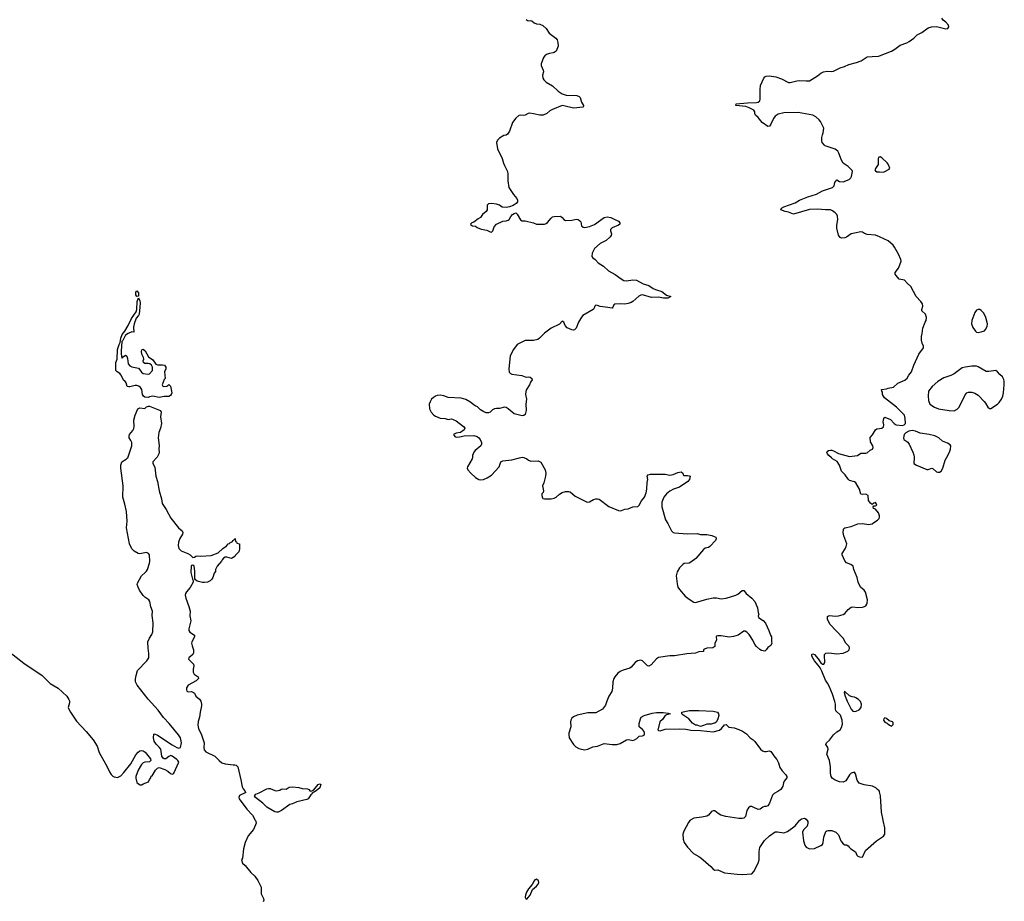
# Model space of a CAD drawing. Header units: inches. Extents: x 2005975 to 2217453, y 644152 to 846769.
# Tile 88 of 162: x 2119292 to 2131556, y 744475 to 755459. Entities that reach past the tile are written whole.
import ezdxf

# ---------------------------------------------------------------- set-up
doc = ezdxf.new("R2010")
doc.units = ezdxf.units.IN
doc.header["$MEASUREMENT"] = 0
for name, color, linetype in [('C1714', 7, 'Continuous'), ('C1724', 7, 'Continuous'), ('C1725', 7, 'Continuous'), ('C1734', 7, 'Continuous'), ('C1735', 7, 'Continuous')]:
    doc.layers.add(name, color=color, linetype=linetype)

msp = doc.modelspace()

# ---------------------------------------------------------------- linework, layer by layer
at = {"layer": 'C1714', "color": 6, "elevation": 200}
msp.add_lwpolyline([(2119154, 747590), (2119342, 747442), (2119570, 747290), (2119670, 747189), (2119772, 747132), (2119878, 747030), (2119905, 746990), (2119910, 746971), (2119912, 746950), (2119897, 746890), (2119903, 746870), (2119923, 746830), (2119990, 746730), (2120000, 746719)], dxfattribs=at)
at = {"layer": 'C1724', "color": 6}
for points, elevation in [([(2120000, 746719), (2120120, 746590), (2120208, 746488), (2120257, 746410), (2120282, 746330), (2120301, 746290), (2120379, 746159), (2120410, 746088), (2120430, 746055), (2120450, 746036), (2120470, 746025), (2120510, 746018), (2120550, 746039), (2120590, 746078), (2120674, 746190), (2120740, 746300), (2120767, 746333), (2120790, 746348), (2120810, 746353), (2120830, 746348), (2120853, 746333), (2120919, 746250), (2120926, 746230), (2120908, 746212), (2120850, 746207), (2120830, 746200), (2120810, 746178), (2120769, 746110), (2120737, 746030), (2120738, 746010), (2120750, 745956), (2120770, 745937), (2120792, 745928), (2120812, 745928), (2120830, 745939), (2120897, 745963), (2120910, 745994), (2120927, 746013), (2120930, 746034), (2120942, 746038), (2120982, 746110), (2121010, 746136), (2121030, 746141), (2121098, 746118), (2121136, 746096), (2121170, 746066), (2121190, 746058), (2121198, 746062), (2121210, 746071), (2121272, 746210), (2121262, 746230), (2121250, 746240), (2121190, 746285), (2121174, 746290), (2121150, 746281), (2121110, 746252), (2121090, 746249), (2121077, 746257), (2121064, 746284), (2121049, 746370), (2121030, 746397), (2120991, 746431), (2120967, 746470), (2120960, 746510), (2120963, 746557), (2120970, 746563), (2121010, 746545), (2121190, 746426), (2121250, 746392), (2121275, 746385), (2121293, 746390), (2121309, 746450), (2121294, 746510), (2121271, 746550), (2121155, 746690), (2121085, 746765), (2121018, 746858), (2120890, 746994), (2120753, 747170), (2120735, 747210), (2120734, 747246), (2120741, 747290), (2120761, 747350), (2120875, 747470), (2120899, 747510), (2120901, 747561), (2120890, 747630), (2120889, 747709), (2120910, 747755), (2120939, 747801), (2120949, 747831), (2120956, 747944), (2120942, 748038), (2120945, 748090), (2120924, 748144), (2120913, 748210), (2120902, 748230), (2120850, 748263), (2120830, 748286), (2120786, 748350), (2120766, 748390), (2120757, 748423), (2120760, 748440), (2120807, 748530), (2120854, 748570), (2120872, 748590), (2120882, 748610), (2120909, 748690), (2120912, 748710), (2120907, 748790), (2120895, 748810), (2120870, 748820), (2120790, 748805), (2120769, 748810), (2120717, 748837), (2120690, 748865), (2120658, 748930), (2120623, 749130), (2120632, 749212), (2120620, 749330), (2120603, 749423), (2120577, 749510), (2120580, 749650), (2120553, 749870), (2120553, 749910), (2120562, 749950), (2120618, 749982), (2120635, 750000)], 200), ([(2120994, 750000), (2120950, 749950), (2120952, 749930), (2120976, 749884), (2120986, 749770), (2121010, 749705), (2121030, 749590), (2121059, 749490), (2121067, 749430), (2121117, 749357), (2121175, 749250), (2121270, 749128), (2121315, 749090), (2121325, 749070), (2121319, 749050), (2121286, 748994), (2121271, 748950), (2121265, 748910), (2121273, 748870), (2121303, 748843), (2121386, 748810), (2121417, 748790), (2121450, 748759), (2121470, 748764), (2121486, 748774), (2121510, 748778), (2121550, 748775), (2121676, 748784), (2121764, 748816), (2121821, 748870), (2121850, 748893), (2121863, 748897), (2121890, 748931), (2121906, 748934), (2121910, 748942), (2121942, 748958), (2121946, 748970), (2121962, 748978), (2121970, 748994), (2121974, 748990), (2121978, 748958), (2121993, 748953), (2121998, 748938), (2122031, 748931), (2122030, 748866), (2122021, 748830), (2122010, 748815), (2121976, 748784), (2121970, 748770), (2121930, 748745), (2121870, 748762), (2121850, 748762), (2121832, 748750), (2121812, 748730), (2121805, 748715), (2121751, 748649), (2121731, 748610), (2121730, 748586), (2121716, 748564), (2121698, 748510), (2121685, 748490), (2121665, 748470), (2121630, 748450), (2121594, 748446), (2121569, 748449), (2121504, 748464), (2121480, 748480), (2121474, 748494), (2121473, 748590), (2121466, 748650), (2121450, 748665), (2121430, 748657), (2121426, 748650), (2121425, 748570), (2121445, 748490), (2121454, 748474), (2121453, 748453), (2121417, 748383), (2121369, 748330), (2121357, 748310), (2121352, 748290), (2121360, 748250), (2121400, 748150), (2121416, 748090), (2121410, 748030), (2121423, 747970), (2121399, 747870), (2121400, 747850), (2121413, 747830), (2121468, 747790), (2121469, 747770), (2121437, 747710), (2121433, 747690), (2121438, 747658), (2121455, 747610), (2121458, 747570), (2121450, 747550), (2121399, 747510), (2121396, 747490), (2121456, 747430), (2121462, 747410), (2121454, 747366), (2121454, 747330), (2121465, 747305), (2121515, 747270), (2121520, 747250), (2121490, 747221), (2121390, 747167), (2121370, 747134), (2121369, 747109), (2121375, 747095), (2121390, 747085), (2121430, 747088), (2121458, 747078), (2121468, 747068), (2121485, 747030), (2121532, 746992), (2121548, 746968), (2121558, 746930), (2121556, 746910), (2121539, 746830), (2121532, 746770), (2121514, 746714), (2121512, 746668), (2121518, 746630), (2121557, 746550), (2121588, 746450), (2121585, 746390), (2121590, 746362), (2121610, 746338), (2121724, 746284), (2121775, 746230), (2121810, 746202), (2121850, 746189), (2121950, 746175), (2121970, 746177), (2121990, 746170), (2122007, 746150), (2122047, 745990), (2122063, 745903), (2122076, 745876), (2122098, 745850), (2122100, 745840), (2122110, 745830), (2122030, 745794), (2122020, 745770), (2122026, 745750), (2122123, 745623), (2122190, 745550), (2122225, 745487), (2122229, 745480), (2122234, 745470), (2122236, 745450), (2122230, 745430), (2122202, 745370), (2122139, 745290), (2122101, 745210), (2122078, 745130), (2122068, 745012), (2122056, 744990), (2122068, 744950), (2122100, 744920), (2122170, 744833), (2122220, 744790), (2122256, 744736), (2122300, 744650), (2122299, 744570), (2122328, 744510), (2122333, 744490), (2122326, 744470)], 200), ([(2124930, 750000), (2124929, 749990), (2124870, 749890), (2124867, 749870), (2124874, 749850), (2124910, 749810), (2124970, 749756), (2125010, 749730), (2125030, 749726), (2125070, 749730), (2125116, 749750), (2125170, 749786), (2125266, 749890), (2125284, 749950), (2125310, 749965), (2125423, 749977), (2125518, 750000)], 300), ([(2125581, 750000), (2125608, 749988), (2125630, 749970), (2125658, 749958), (2125750, 749961), (2125785, 749945), (2125838, 749850), (2125845, 749810), (2125842, 749770), (2125822, 749690), (2125805, 749650), (2125817, 749590), (2125811, 749570), (2125797, 749550), (2125794, 749530), (2125803, 749503), (2125810, 749495), (2125828, 749488), (2125910, 749488), (2125950, 749499), (2125976, 749510), (2126014, 749546), (2126050, 749568), (2126090, 749580), (2126130, 749580), (2126150, 749576), (2126210, 749522), (2126350, 749454), (2126370, 749450), (2126390, 749453), (2126440, 749480), (2126470, 749489), (2126490, 749490), (2126510, 749485), (2126630, 749395), (2126750, 749343), (2126770, 749341), (2126790, 749344), (2126830, 749360), (2126873, 749367), (2126930, 749388), (2126990, 749392), (2127010, 749410), (2127037, 749463), (2127074, 749510), (2127097, 749563), (2127105, 749610), (2127108, 749692), (2127117, 749730), (2127109, 749770), (2127119, 749790), (2127150, 749797), (2127330, 749796), (2127390, 749784), (2127430, 749793), (2127490, 749818), (2127530, 749826), (2127554, 749810), (2127556, 749790), (2127570, 749782), (2127610, 749782), (2127630, 749778), (2127643, 749770), (2127636, 749730), (2127615, 749705), (2127510, 749634), (2127434, 749610), (2127390, 749586), (2127347, 749550), (2127317, 749510), (2127292, 749450), (2127290, 749390), (2127335, 749230), (2127364, 749184), (2127409, 749089), (2127430, 749070), (2127450, 749065), (2127610, 749055), (2127730, 749059), (2127770, 749047), (2127850, 749046), (2127912, 749032), (2127941, 749021), (2127961, 749010), (2127968, 748990), (2127958, 748970), (2127890, 748894), (2127870, 748883), (2127830, 748873), (2127810, 748860), (2127712, 748748), (2127650, 748699), (2127631, 748690), (2127570, 748683), (2127550, 748673), (2127510, 748631), (2127480, 748580), (2127471, 748531), (2127480, 748430), (2127490, 748390), (2127510, 748360), (2127579, 748279), (2127630, 748239), (2127690, 748201), (2127710, 748198), (2127850, 748239), (2127930, 748257), (2127970, 748257), (2128030, 748244), (2128090, 748250), (2128211, 748289), (2128238, 748302), (2128290, 748346), (2128310, 748347), (2128342, 748310), (2128413, 748253), (2128448, 748210), (2128484, 748130), (2128490, 748074), (2128498, 748050), (2128492, 748030), (2128493, 748013), (2128554, 747974), (2128580, 747940), (2128625, 747850), (2128646, 747790), (2128658, 747770), (2128656, 747710), (2128661, 747690), (2128650, 747662), (2128610, 747638), (2128592, 747610), (2128572, 747590), (2128530, 747601), (2128510, 747613), (2128470, 747649), (2128450, 747673), (2128424, 747730), (2128379, 747799), (2128350, 747830), (2128330, 747841), (2128310, 747841), (2128241, 747790), (2128185, 747775), (2128130, 747767), (2128030, 747782), (2127990, 747784), (2127970, 747778), (2127966, 747770), (2127971, 747730), (2127951, 747690), (2127950, 747649), (2127925, 747635), (2127852, 747628), (2127822, 747618), (2127811, 747610), (2127810, 747589), (2127750, 747583), (2127710, 747568), (2127602, 747558), (2127450, 747535), (2127390, 747532), (2127249, 747511), (2127223, 747497), (2127158, 747422), (2127130, 747406), (2127110, 747408), (2127050, 747471), (2127030, 747478), (2126989, 747471), (2126958, 747450), (2126910, 747394), (2126890, 747379), (2126810, 747357), (2126770, 747340), (2126743, 747317), (2126707, 747273), (2126692, 747250), (2126680, 747210), (2126676, 747130), (2126667, 747090), (2126629, 747030), (2126604, 746970), (2126590, 746919), (2126550, 746870), (2126470, 746824), (2126370, 746823), (2126234, 746794), (2126190, 746774), (2126170, 746755), (2126157, 746730), (2126152, 746710), (2126155, 746650), (2126132, 746570), (2126130, 746550), (2126136, 746510), (2126192, 746430), (2126220, 746400), (2126258, 746378), (2126290, 746369), (2126330, 746364), (2126370, 746370), (2126430, 746398), (2126490, 746410), (2126570, 746440), (2126670, 746427), (2126730, 746430), (2126770, 746440), (2126850, 746488), (2126874, 746490), (2126930, 746480), (2126950, 746486), (2126978, 746502), (2127010, 746531), (2127050, 746536), (2127075, 746550), (2127075, 746570), (2127069, 746590), (2127050, 746614), (2127010, 746650), (2127010, 746691), (2127024, 746750), (2127035, 746770), (2127070, 746792), (2127170, 746819), (2127226, 746826), (2127306, 746826), (2127370, 746818), (2127394, 746810), (2127350, 746799), (2127330, 746789), (2127298, 746742), (2127267, 746710), (2127244, 746624), (2127242, 746610), (2127250, 746602), (2127270, 746598), (2127330, 746622), (2127506, 746626), (2127590, 746619), (2127650, 746607), (2127770, 746604), (2127930, 746585), (2128010, 746608), (2128033, 746627), (2128070, 746674), (2128090, 746679), (2128125, 746645), (2128190, 746638), (2128250, 746617), (2128296, 746596), (2128343, 746563), (2128390, 746511), (2128427, 746487), (2128450, 746465), (2128521, 746370), (2128545, 746350), (2128570, 746341), (2128590, 746341), (2128630, 746351), (2128650, 746342), (2128696, 746270), (2128722, 746242), (2128742, 746202), (2128762, 746142), (2128790, 746099), (2128837, 746050), (2128848, 746030), (2128847, 746013), (2128816, 745970), (2128807, 745950), (2128799, 745910), (2128774, 745870), (2128737, 745843), (2128690, 745818), (2128670, 745796), (2128630, 745697), (2128610, 745666), (2128590, 745655), (2128570, 745655), (2128550, 745649), (2128515, 745625), (2128490, 745618), (2128429, 745650), (2128410, 745656), (2128390, 745655), (2128370, 745641), (2128350, 745608), (2128332, 745530), (2128310, 745510), (2128290, 745505), (2128250, 745506), (2128086, 745530), (2128024, 745550), (2127991, 745570), (2127950, 745603), (2127930, 745604), (2127910, 745594), (2127873, 745550), (2127850, 745538), (2127790, 745523), (2127690, 745511), (2127650, 745490), (2127646, 745487), (2127641, 745480), (2127623, 745457), (2127566, 745350), (2127553, 745310), (2127555, 745250), (2127569, 745210), (2127609, 745150), (2127686, 745070), (2127750, 745034), (2127775, 745015), (2127900, 744910), (2127930, 744875), (2127950, 744864), (2127990, 744869), (2128070, 744832), (2128230, 744812), (2128290, 744810), (2128410, 744819), (2128435, 744845), (2128492, 744950), (2128503, 744990), (2128504, 745096), (2128510, 745145), (2128570, 745231), (2128630, 745290), (2128701, 745339), (2128730, 745342), (2128810, 745330), (2128855, 745345), (2128950, 745415), (2129004, 745480), (2129009, 745487), (2129010, 745487), (2129030, 745501), (2129069, 745511), (2129090, 745498), (2129098, 745487), (2129101, 745481), (2129102, 745480), (2129107, 745470), (2129107, 745450), (2129099, 745410), (2129054, 745366), (2129042, 745338), (2129054, 745230), (2129073, 745173), (2129089, 745150), (2129130, 745127), (2129190, 745132), (2129272, 745170), (2129290, 745185), (2129300, 745210), (2129307, 745273), (2129333, 745347), (2129346, 745354), (2129363, 745357), (2129410, 745356), (2129457, 745337), (2129490, 745305), (2129521, 745230), (2129550, 745190), (2129570, 745178), (2129590, 745179), (2129610, 745168), (2129622, 745150), (2129644, 745130), (2129702, 745090), (2129720, 745050), (2129730, 745039), (2129752, 745028), (2129790, 745025), (2129829, 745110), (2129966, 745230), (2130000, 745253)], 300), ([(2130000, 749278), (2129990, 749317), (2129950, 749359), (2129929, 749370), (2129922, 749390), (2129930, 749402), (2129950, 749401), (2129968, 749410), (2129962, 749430), (2129950, 749442), (2129930, 749435), (2129910, 749418), (2129890, 749434), (2129865, 749470), (2129859, 749530), (2129830, 749546), (2129790, 749544), (2129770, 749549), (2129752, 749610), (2129707, 749687), (2129690, 749702), (2129630, 749720), (2129610, 749735), (2129573, 749790), (2129530, 749833), (2129502, 749910), (2129474, 749954), (2129415, 749990), (2129403, 750000)], 300), ([(2130000, 745838), (2129996, 745850), (2129978, 745870), (2129956, 745890), (2129916, 745910), (2129810, 745928), (2129749, 745949), (2129723, 745983), (2129704, 746064), (2129690, 746083), (2129650, 746070), (2129630, 746051), (2129583, 745977), (2129550, 745960), (2129503, 745963), (2129450, 745983), (2129413, 746010), (2129400, 746030), (2129392, 746072), (2129391, 746150), (2129377, 746230), (2129347, 746310), (2129361, 746370), (2129360, 746390), (2129335, 746430), (2129341, 746450), (2129378, 746482), (2129430, 746551), (2129470, 746587), (2129510, 746611), (2129530, 746639), (2129539, 746681), (2129536, 746730), (2129526, 746770), (2129514, 746794), (2129457, 746850), (2129452, 746872), (2129454, 746930), (2129446, 746966), (2129416, 747056), (2129376, 747156), (2129355, 747195), (2129328, 747230), (2129282, 747342), (2129262, 747382), (2129237, 747417), (2129190, 747471), (2129157, 747530), (2129157, 747550), (2129164, 747556), (2129170, 747559), (2129190, 747550), (2129238, 747498), (2129270, 747447), (2129290, 747431), (2129309, 747431), (2129319, 747450), (2129317, 747543), (2129318, 747550), (2129335, 747565), (2129370, 747571), (2129470, 747558), (2129550, 747565), (2129607, 747590), (2129623, 747610), (2129630, 747630), (2129622, 747650), (2129583, 747690), (2129550, 747754), (2129382, 747930), (2129354, 747990), (2129356, 748024), (2129367, 748033), (2129385, 748035), (2129450, 748028), (2129490, 748030), (2129550, 748048), (2129570, 748063), (2129610, 748112), (2129650, 748138), (2129670, 748142), (2129730, 748134), (2129790, 748140), (2129813, 748147), (2129830, 748157), (2129844, 748176), (2129850, 748190), (2129852, 748230), (2129828, 748328), (2129811, 748351), (2129766, 748390), (2129736, 748450), (2129724, 748510), (2129681, 748610), (2129672, 748650), (2129644, 748670), (2129590, 748692), (2129570, 748717), (2129538, 748790), (2129536, 748810), (2129574, 748866), (2129586, 748894), (2129593, 748930), (2129556, 749030), (2129549, 749071), (2129552, 749108), (2129558, 749122), (2129571, 749129), (2129650, 749146), (2129730, 749180), (2129790, 749182), (2129870, 749170), (2129910, 749179), (2129930, 749196), (2129978, 749222), (2129996, 749244), (2130000, 749261)], 300)]:
    msp.add_lwpolyline(points, dxfattribs=dict(at, elevation=elevation))
for points, elevation in [([(2129567, 747093), (2129563, 747077), (2129572, 747030), (2129597, 746970), (2129650, 746870), (2129670, 746845), (2129690, 746838), (2129710, 746845), (2129750, 746862), (2129775, 746890), (2129779, 746930), (2129766, 746966), (2129740, 746990), (2129709, 747010), (2129690, 747020), (2129663, 747023), (2129630, 747036)], 300), ([(2127770, 746654), (2127730, 746669), (2127709, 746669), (2127674, 746694), (2127628, 746750), (2127550, 746798), (2127538, 746810), (2127538, 746830), (2127630, 746853), (2127750, 746854), (2127930, 746844), (2127983, 746830), (2127998, 746810), (2128002, 746790), (2127990, 746750), (2127970, 746712), (2127950, 746696), (2127930, 746689), (2127903, 746683), (2127850, 746682), (2127810, 746664)], 300), ([(2122490, 745584), (2122470, 745591), (2122369, 745649), (2122319, 745699), (2122230, 745770), (2122217, 745790), (2122233, 745810), (2122275, 745825), (2122370, 745876), (2122390, 745882), (2122410, 745880), (2122470, 745854), (2122490, 745851), (2122530, 745862), (2122550, 745874), (2122570, 745877), (2122610, 745871), (2122650, 745896), (2122690, 745903), (2122770, 745892), (2122810, 745879), (2122875, 745875), (2122892, 745870), (2122910, 745847), (2122930, 745851), (2122954, 745866), (2123008, 745930), (2123030, 745938), (2123044, 745930), (2123030, 745888), (2122983, 745850), (2122936, 745824), (2122930, 745810), (2122917, 745803), (2122884, 745750), (2122870, 745742), (2122744, 745716), (2122690, 745690), (2122658, 745682), (2122554, 745606), (2122510, 745584)], 200), ([(2125730, 744752), (2125710, 744743), (2125699, 744730), (2125676, 744684), (2125630, 744629), (2125604, 744590), (2125591, 744551), (2125589, 744529), (2125591, 744511), (2125610, 744504), (2125650, 744551), (2125679, 744621), (2125730, 744662), (2125752, 744690), (2125757, 744710), (2125753, 744730)], 300)]:
    msp.add_lwpolyline(points, close=True, dxfattribs=dict(at, elevation=elevation))
at = {"layer": 'C1725', "color": 6}
for points, elevation in [([(2125602, 755462), (2125625, 755445), (2125649, 755451), (2125670, 755446), (2125702, 755422), (2125730, 755408), (2125770, 755403), (2125810, 755387), (2125848, 755348), (2125887, 755290), (2125971, 755230), (2125985, 755210), (2125997, 755177), (2125998, 755130), (2125973, 755067), (2125951, 755050), (2125935, 755045), (2125890, 755038), (2125854, 755026), (2125833, 755010), (2125818, 754990), (2125786, 754910), (2125786, 754890), (2125813, 754830), (2125815, 754810), (2125803, 754770), (2125808, 754730), (2125819, 754710), (2125850, 754682), (2125930, 754634), (2126001, 754570), (2126050, 754534), (2126100, 754520), (2126230, 754515), (2126261, 754501), (2126275, 754490), (2126289, 754430), (2126314, 754390), (2126311, 754370), (2126190, 754355), (2126070, 754387), (2126050, 754388), (2125930, 754341), (2125897, 754323), (2125856, 754290), (2125812, 754268), (2125770, 754268), (2125690, 754288), (2125647, 754293), (2125627, 754290), (2125590, 754270), (2125570, 754266), (2125531, 754271), (2125510, 754265), (2125470, 754234), (2125430, 754178), (2125393, 754070), (2125370, 754033), (2125350, 754019), (2125323, 754017), (2125270, 753983), (2125243, 753957), (2125232, 753930), (2125242, 753850), (2125300, 753730), (2125317, 753670), (2125330, 753641), (2125368, 753568), (2125374, 753534), (2125374, 753450), (2125386, 753370), (2125441, 753281), (2125485, 753230), (2125493, 753210), (2125491, 753190), (2125476, 753170), (2125437, 753143), (2125394, 753126), (2125350, 753120), (2125302, 753122), (2125269, 753150), (2125230, 753161), (2125170, 753169), (2125130, 753164), (2125116, 753150), (2125115, 753090), (2125101, 753070), (2125058, 753030), (2125030, 752995), (2125001, 752979), (2124950, 752938), (2124922, 752930), (2124906, 752910), (2124910, 752902), (2124930, 752892), (2124970, 752886), (2124991, 752871), (2125042, 752850), (2125110, 752836), (2125150, 752815), (2125170, 752811), (2125184, 752830), (2125201, 752879), (2125230, 752910), (2125309, 752951), (2125350, 752955), (2125378, 752962), (2125390, 752970), (2125410, 753007), (2125430, 753030), (2125450, 753045), (2125470, 753051), (2125490, 753035), (2125530, 752964), (2125550, 752955), (2125590, 752952), (2125690, 752929), (2125730, 752912), (2125830, 752910), (2125850, 752919), (2125867, 752933), (2125913, 752987), (2125930, 753002), (2125950, 753008), (2126029, 753011), (2126050, 752996), (2126068, 752968), (2126090, 752957), (2126170, 752963), (2126227, 752973), (2126250, 752968), (2126270, 752955), (2126280, 752940), (2126291, 752890), (2126310, 752876), (2126330, 752871), (2126390, 752882), (2126450, 752908), (2126570, 752993), (2126610, 753002), (2126656, 752996), (2126690, 752976), (2126751, 752951), (2126769, 752930), (2126766, 752910), (2126750, 752899), (2126670, 752867), (2126653, 752847), (2126653, 752830), (2126665, 752790), (2126659, 752770), (2126643, 752750), (2126597, 752710), (2126522, 752670), (2126450, 752607), (2126424, 752550), (2126420, 752510), (2126430, 752491), (2126459, 752470), (2126497, 752430), (2126565, 752390), (2126625, 752330), (2126710, 752286), (2126784, 752230), (2126817, 752210), (2126850, 752204), (2126930, 752216), (2126973, 752213), (2127059, 752170), (2127127, 752147), (2127182, 752110), (2127210, 752097), (2127290, 752074), (2127348, 752028), (2127401, 752010), (2127366, 751990), (2127312, 751988), (2127250, 752001), (2127160, 752000), (2127049, 752031), (2127030, 752028), (2127004, 752016), (2126928, 751950), (2126910, 751937), (2126870, 751922), (2126830, 751916), (2126770, 751920), (2126706, 751914), (2126694, 751906), (2126682, 751878), (2126670, 751864), (2126590, 751879), (2126524, 751884), (2126490, 751898), (2126470, 751901), (2126456, 751890), (2126442, 751858), (2126435, 751850), (2126308, 751772), (2126288, 751752), (2126252, 751690), (2126223, 751617), (2126203, 751597), (2126190, 751591), (2126170, 751594), (2126110, 751622), (2126088, 751648), (2126070, 751691), (2126050, 751705), (2126016, 751664), (2125910, 751615), (2125830, 751552), (2125767, 751490), (2125745, 751475), (2125690, 751463), (2125590, 751463), (2125490, 751414), (2125442, 751350), (2125403, 751270), (2125383, 751110), (2125389, 751069), (2125407, 751050), (2125424, 751044), (2125547, 751027), (2125590, 751011), (2125610, 751007), (2125630, 751010), (2125650, 751004), (2125671, 750990), (2125674, 750974), (2125655, 750945), (2125642, 750910), (2125604, 750850), (2125595, 750825), (2125592, 750790), (2125604, 750730), (2125597, 750670), (2125600, 750590), (2125590, 750542), (2125573, 750527), (2125550, 750524), (2125450, 750547), (2125378, 750610), (2125350, 750627), (2125330, 750631), (2125270, 750614), (2125230, 750615), (2125205, 750610), (2125182, 750598), (2125150, 750570), (2125130, 750562), (2125102, 750562), (2125072, 750572), (2125030, 750599), (2124994, 750634), (2124965, 750650), (2124899, 750699), (2124848, 750728), (2124790, 750744), (2124630, 750751), (2124573, 750773), (2124530, 750780), (2124490, 750775), (2124470, 750768), (2124446, 750754), (2124423, 750730), (2124403, 750697), (2124394, 750670), (2124396, 750610), (2124416, 750570), (2124450, 750534), (2124470, 750520), (2124530, 750493), (2124590, 750489), (2124630, 750478), (2124670, 750485), (2124690, 750480), (2124730, 750462), (2124821, 750390), (2124835, 750370), (2124827, 750350), (2124783, 750317), (2124730, 750307), (2124696, 750290), (2124710, 750267), (2124730, 750259), (2124770, 750261), (2124830, 750274), (2124950, 750277), (2124990, 750265), (2125010, 750251), (2125028, 750230), (2125045, 750190), (2125045, 750170), (2125036, 750150), (2124967, 750093), (2124948, 750070), (2124932, 750030), (2124930, 750000)], 300), ([(2130000, 752752), (2129950, 752774), (2129850, 752784), (2129815, 752795), (2129790, 752810), (2129770, 752814), (2129690, 752801), (2129650, 752790), (2129590, 752750), (2129570, 752742), (2129530, 752738), (2129510, 752744), (2129493, 752773), (2129470, 752862), (2129470, 752898), (2129482, 752970), (2129480, 753010), (2129470, 753032), (2129450, 753052), (2129417, 753077), (2129390, 753090), (2129330, 753089), (2129230, 753097), (2129130, 753094), (2128930, 753037), (2128870, 753062), (2128825, 753070), (2128774, 753090), (2128779, 753110), (2128810, 753129), (2128950, 753177), (2129007, 753210), (2129110, 753254), (2129216, 753284), (2129290, 753327), (2129417, 753370), (2129439, 753390), (2129445, 753430), (2129470, 753466), (2129503, 753443), (2129550, 753440), (2129625, 753470), (2129646, 753490), (2129654, 753506), (2129666, 753566), (2129661, 753581), (2129610, 753630), (2129550, 753673), (2129530, 753709), (2129496, 753796), (2129481, 753821), (2129450, 753848), (2129327, 753887), (2129315, 753895), (2129289, 753930), (2129283, 753950), (2129284, 753990), (2129290, 754025), (2129302, 754050), (2129309, 754109), (2129265, 754190), (2129249, 754210), (2129210, 754250), (2129170, 754271), (2128990, 754302), (2128810, 754298), (2128740, 754280), (2128703, 754257), (2128680, 754230), (2128650, 754158), (2128630, 754131), (2128610, 754129), (2128539, 754179), (2128490, 754240), (2128459, 754270), (2128450, 754290), (2128448, 754310), (2128437, 754330), (2128380, 754360), (2128336, 754376), (2128214, 754390), (2128217, 754410), (2128356, 754424), (2128470, 754428), (2128490, 754433), (2128510, 754449), (2128515, 754470), (2128515, 754590), (2128521, 754639), (2128559, 754730), (2128573, 754747), (2128590, 754756), (2128630, 754760), (2128710, 754749), (2128783, 754723), (2128870, 754676), (2128890, 754677), (2128970, 754697), (2129010, 754703), (2129090, 754696), (2129130, 754699), (2129230, 754761), (2129270, 754794), (2129303, 754810), (2129350, 754819), (2129410, 754815), (2129430, 754819), (2129510, 754858), (2129566, 754874), (2129621, 754899), (2129716, 754924), (2129774, 754946), (2129850, 754995), (2129910, 755002), (2129990, 755003), (2130000, 755007)], 300), ([(2130000, 753748), (2129994, 753746), (2129984, 753730), (2129986, 753654), (2129950, 753606), (2129945, 753590), (2129950, 753574), (2129970, 753564), (2130000, 753563)], 300), ([(2120635, 750000), (2120638, 750002), (2120688, 750150), (2120689, 750190), (2120678, 750218), (2120655, 750250), (2120654, 750270), (2120660, 750290), (2120701, 750339), (2120714, 750366), (2120718, 750390), (2120712, 750470), (2120730, 750530), (2120764, 750610), (2120770, 750617), (2120790, 750625), (2120850, 750616), (2120870, 750637), (2120896, 750644), (2120910, 750643), (2121035, 750595), (2121045, 750590), (2121055, 750570), (2121046, 750510), (2121057, 750430), (2121046, 750370), (2121025, 750315), (2121017, 750250), (2121028, 750152), (2121026, 750110), (2121030, 750070), (2121026, 750050), (2121003, 750010), (2120994, 750000)], 200), ([(2129403, 750000), (2129370, 750030), (2129352, 750050), (2129345, 750070), (2129350, 750081), (2129367, 750093), (2129390, 750097), (2129410, 750095), (2129430, 750089), (2129490, 750055), (2129630, 750019), (2129729, 750031), (2129770, 750059), (2129830, 750059), (2129850, 750063), (2129885, 750095), (2129914, 750110), (2129923, 750130), (2129918, 750150), (2129890, 750201), (2129885, 750255), (2129915, 750285), (2129950, 750351), (2129970, 750360), (2130000, 750364)], 300), ([(2125518, 750000), (2125550, 750008), (2125570, 750005), (2125581, 750000)], 300)]:
    msp.add_lwpolyline(points, dxfattribs=dict(at, elevation=elevation))
at = {"layer": 'C1725', "color": 6, "elevation": 200}
for points in [[(2120750, 752012), (2120740, 752030), (2120737, 752063), (2120750, 752082), (2120770, 752056), (2120770, 752015)], [(2120714, 751566), (2120689, 751569), (2120641, 751550), (2120610, 751530), (2120577, 751463), (2120563, 751450), (2120554, 751330), (2120555, 751290), (2120565, 751245), (2120570, 751242), (2120582, 751258), (2120610, 751278), (2120625, 751265), (2120636, 751236), (2120643, 751170), (2120665, 751145), (2120690, 751134), (2120770, 751119), (2120790, 751097), (2120808, 751068), (2120830, 751050), (2120890, 751042), (2120910, 751048), (2120947, 751090), (2120947, 751130), (2120935, 751155), (2120911, 751171), (2120890, 751177), (2120850, 751174), (2120834, 751190), (2120829, 751209), (2120836, 751230), (2120833, 751250), (2120815, 751290), (2120807, 751330), (2120813, 751347), (2120830, 751356), (2120855, 751335), (2120898, 751258), (2120950, 751222), (2120987, 751167), (2121010, 751158), (2121070, 751160), (2121094, 751154), (2121112, 751130), (2121112, 751108), (2121095, 751070), (2121102, 750990), (2121090, 750978), (2121065, 750910), (2121073, 750893), (2121089, 750889), (2121126, 750894), (2121139, 750901), (2121150, 750914), (2121170, 750894), (2121185, 750810), (2121180, 750790), (2121170, 750775), (2121150, 750766), (2121090, 750763), (2121030, 750754), (2120950, 750767), (2120910, 750761), (2120890, 750753), (2120850, 750756), (2120833, 750770), (2120820, 750790), (2120814, 750850), (2120797, 750877), (2120774, 750894), (2120750, 750901), (2120730, 750901), (2120664, 750884), (2120650, 750883), (2120630, 750890), (2120616, 750936), (2120600, 750960), (2120586, 750970), (2120556, 751030), (2120540, 751050), (2120505, 751070), (2120488, 751088), (2120491, 751189), (2120506, 751230), (2120510, 751350), (2120530, 751414), (2120543, 751437), (2120550, 751493), (2120570, 751537), (2120601, 751579), (2120642, 751650), (2120685, 751735), (2120741, 751819), (2120750, 751850), (2120756, 751950), (2120770, 751994), (2120790, 751955), (2120792, 751930), (2120790, 751878), (2120778, 751790), (2120770, 751772), (2120741, 751739), (2120717, 751670), (2120709, 751629)]]:
    msp.add_lwpolyline(points, close=True, dxfattribs=at)
at = {"layer": 'C1734', "color": 6, "elevation": 300}
for points in [[(2130434, 750000), (2130430, 749930), (2130463, 749910), (2130590, 749855), (2130610, 749855), (2130652, 749870), (2130670, 749865), (2130710, 749826), (2130730, 749820), (2130750, 749822), (2130770, 749835), (2130790, 749871), (2130820, 749970), (2130836, 750000)], [(2130000, 749261), (2130002, 749270), (2130000, 749278)], [(2130000, 745253), (2130052, 745288), (2130070, 745310), (2130068, 745390), (2130049, 745480), (2130048, 745487), (2130027, 745587), (2130016, 745790), (2130000, 745838)]]:
    msp.add_lwpolyline(points, dxfattribs=at)
msp.add_lwpolyline([(2130070, 746762), (2130056, 746750), (2130053, 746730), (2130070, 746707), (2130096, 746696), (2130126, 746670), (2130150, 746659), (2130170, 746678), (2130173, 746690), (2130170, 746702), (2130162, 746710), (2130123, 746723), (2130090, 746754)], close=True, dxfattribs=at)
at = {"layer": 'C1735', "color": 6, "elevation": 300}
for points in [[(2130000, 755007), (2130150, 755066), (2130191, 755090), (2130260, 755140), (2130341, 755170), (2130370, 755187), (2130431, 755230), (2130470, 755269), (2130530, 755299), (2130610, 755357), (2130650, 755369), (2130710, 755375), (2130830, 755347), (2130853, 755350), (2130864, 755370), (2130860, 755390), (2130830, 755428), (2130794, 755454), (2130778, 755478)], [(2130000, 753563), (2130050, 753561), (2130070, 753567), (2130122, 753598), (2130129, 753610), (2130110, 753658), (2130097, 753677), (2130030, 753740), (2130010, 753751), (2130000, 753748)], [(2130000, 750364), (2130030, 750368), (2130053, 750387), (2130056, 750410), (2130048, 750448), (2130050, 750470), (2130056, 750490), (2130070, 750507), (2130137, 750477), (2130183, 750430), (2130210, 750411), (2130290, 750404), (2130310, 750411), (2130327, 750430), (2130323, 750490), (2130312, 750530), (2130215, 750630), (2130064, 750750), (2130041, 750790), (2130038, 750818), (2130029, 750830), (2130028, 750850), (2130090, 750859), (2130110, 750867), (2130178, 750882), (2130231, 750929), (2130319, 750970), (2130345, 750995), (2130369, 751031), (2130401, 751070), (2130430, 751155), (2130490, 751290), (2130549, 751370), (2130549, 751390), (2130533, 751430), (2130526, 751466), (2130524, 751510), (2130534, 751550), (2130543, 751617), (2130571, 751689), (2130585, 751710), (2130587, 751750), (2130573, 751790), (2130529, 751830), (2130530, 751850), (2130541, 751890), (2130537, 751917), (2130515, 751950), (2130457, 752010), (2130390, 752137), (2130350, 752172), (2130313, 752213), (2130247, 752227), (2130210, 752270), (2130198, 752290), (2130197, 752310), (2130237, 752363), (2130257, 752403), (2130271, 752450), (2130268, 752470), (2130239, 752539), (2130190, 752625), (2130170, 752650), (2130110, 752706), (2130000, 752752)], [(2130836, 750000), (2130872, 750070), (2130887, 750110), (2130890, 750150), (2130881, 750161), (2130850, 750183), (2130788, 750208), (2130741, 750250), (2130690, 750273), (2130619, 750290), (2130510, 750307), (2130450, 750332), (2130410, 750342), (2130366, 750334), (2130328, 750312), (2130310, 750290), (2130304, 750270), (2130300, 750250), (2130305, 750230), (2130355, 750195), (2130371, 750171), (2130418, 750070), (2130430, 750038), (2130434, 750010), (2130434, 750000)]]:
    msp.add_lwpolyline(points, dxfattribs=at)
for points in [[(2131230, 751849), (2131210, 751839), (2131190, 751810), (2131150, 751710), (2131146, 751670), (2131164, 751624), (2131198, 751578), (2131210, 751568), (2131230, 751562), (2131270, 751569), (2131310, 751584), (2131322, 751598), (2131342, 751638), (2131346, 751670), (2131326, 751750), (2131303, 751803), (2131270, 751838), (2131250, 751847)], [(2131150, 751144), (2131068, 751132), (2131030, 751120), (2130932, 751048), (2130890, 751028), (2130802, 750998), (2130727, 750953), (2130657, 750890), (2130611, 750830), (2130608, 750772), (2130614, 750714), (2130630, 750671), (2130687, 750630), (2130738, 750610), (2130869, 750589), (2130930, 750587), (2130970, 750606), (2130995, 750630), (2131070, 750784), (2131090, 750811), (2131110, 750820), (2131150, 750820), (2131188, 750808), (2131230, 750782), (2131304, 750704), (2131322, 750682), (2131350, 750631), (2131370, 750614), (2131390, 750616), (2131470, 750667), (2131494, 750690), (2131522, 750730), (2131538, 750770), (2131548, 750810), (2131556, 750910), (2131555, 750950), (2131550, 750975), (2131533, 751010), (2131499, 751039), (2131470, 751073), (2131450, 751087), (2131365, 751075), (2131330, 751077), (2131230, 751133), (2131210, 751141)]]:
    msp.add_lwpolyline(points, close=True, dxfattribs=at)

doc.saveas('drawing.dxf')
